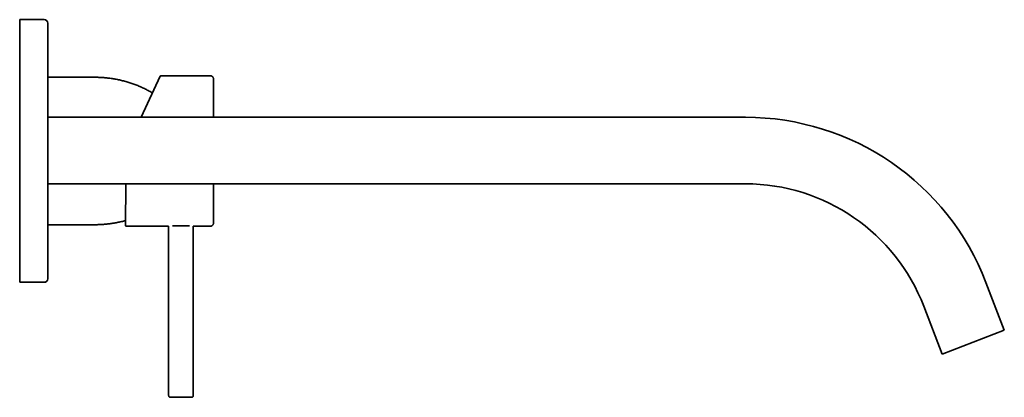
# Model space of a CAD drawing. Header units: millimetres. Extents: x 8 to 944, y 12 to 455.
# Tile 4 of 4: x 663 to 944, y 347 to 455. Entities that reach past the tile are written whole.
import ezdxf

# ---------------------------------------------------------------- set-up
doc = ezdxf.new("R2010")
doc.units = ezdxf.units.MM

msp = doc.modelspace()

# ---------------------------------------------------------------- linework, layer by layer
at = {"color": 7, "linetype": 'Continuous', "lineweight": 35}
for p, q in [((670.07, 454.93), (663.07, 454.93)), ((663.07, 417.43), (663.07, 454.93)), ((671.07, 417.43), (671.07, 453.93)), ((684.57, 438.48), (671.07, 438.48)), ((697.76, 427.05), (703.17, 438.78)), ((717.37, 438.93), (703.4, 438.93)), ((870.09, 427.05), (671.07, 427.05)), ((663.07, 379.93), (663.07, 417.43)), ((671.07, 380.93), (671.07, 417.43)), ((671.07, 408.05), (870.09, 408.05)), ((693.27, 396.18), (693.3, 408.05)), ((671.07, 396.38), (684.57, 396.38)), ((710.41, 396.08), (706.65, 396.08)), ((711.48, 396.08), (710.41, 396.08)), ((693.52, 395.93), (705.56, 395.93)), ((705.56, 395.93), (705.56, 347.58)), ((712.56, 395.93), (717.37, 395.93)), ((712.56, 347.58), (712.56, 395.93)), ((663.07, 379.93), (670.07, 379.93)), ((943.93, 366.26), (938.7, 379.89)), ((920.97, 373.08), (926.2, 359.45)), ((926.2, 359.45), (943.93, 366.26))]:
    msp.add_line(p, q, dxfattribs=at)
for centre, radius, start, end in [((670.07, 453.93), 1, 0, 90), ((703.4, 438.68), 0.25, 90.1835, 155.2207), ((870.09, 353.55), 73.5, 21, 90), ((870.09, 353.55), 54.5, 21, 90), ((693.52, 396.18), 0.25, 179.8753, 269.9998), ((670.07, 380.93), 1, 270, 360)]:
    msp.add_arc(centre, radius, start, end, dxfattribs=at)
for points, knots in [([(700.96, 433.99), (700.82, 434.07), (700.51, 434.26), (700.01, 434.53), (699.47, 434.82), (698.93, 435.1), (698.39, 435.36), (697.84, 435.61), (697.3, 435.85), (696.74, 436.09), (696.19, 436.31), (695.62, 436.52), (695.04, 436.73), (694.46, 436.92), (693.88, 437.1), (693.3, 437.27), (692.71, 437.43), (692.12, 437.58), (691.52, 437.72), (690.93, 437.84), (690.33, 437.96), (689.73, 438.06), (689.12, 438.15), (688.52, 438.23), (687.93, 438.3), (687.36, 438.36), (686.8, 438.4), (686.24, 438.43), (685.68, 438.46), (685.12, 438.47), (684.75, 438.48), (684.57, 438.48)], [0, 0, 0, 0, 0.028322, 0.063693, 0.099065, 0.134437, 0.169809, 0.204549, 0.239289, 0.274028, 0.308767, 0.344215, 0.379662, 0.415109, 0.450556, 0.486002, 0.521449, 0.556895, 0.592342, 0.627789, 0.663237, 0.698684, 0.734132, 0.769581, 0.80503, 0.837525, 0.87002, 0.902515, 0.935011, 0.967505, 1, 1, 1, 1]), ([(717.37, 438.93), (717.4, 438.93), (717.46, 438.92), (717.56, 438.91), (717.66, 438.88), (717.75, 438.85), (717.84, 438.81), (717.92, 438.76), (718, 438.7), (718.07, 438.64), (718.14, 438.56), (718.2, 438.49), (718.25, 438.4), (718.29, 438.31), (718.32, 438.22), (718.35, 438.12), (718.36, 438.03), (718.36, 437.97), (718.36, 437.94)], [0, 0, 0, 0, 0.063203, 0.1264156, 0.18963, 0.252844, 0.316058, 0.3781449, 0.4402331, 0.5023223, 0.5644115, 0.6277659, 0.6911189, 0.754471, 0.8178231, 0.8811756, 0.9445264, 1, 1, 1, 1]), ([(718.37, 433.09), (718.37, 433.11), (718.37, 433.16), (718.37, 433.23), (718.37, 433.31), (718.37, 433.39), (718.37, 433.48), (718.37, 433.57), (718.37, 433.66), (718.37, 433.76), (718.37, 433.86), (718.37, 433.96), (718.37, 434.07), (718.37, 434.18), (718.37, 434.3), (718.37, 434.42), (718.37, 434.54), (718.37, 434.67), (718.37, 434.82), (718.37, 434.97), (718.37, 435.12), (718.37, 435.28), (718.37, 435.43), (718.37, 435.57), (718.37, 435.71), (718.37, 435.84), (718.37, 435.96), (718.37, 436.09), (718.37, 436.22), (718.37, 436.34), (718.37, 436.46), (718.37, 436.59), (718.37, 436.72), (718.37, 436.85), (718.37, 436.96), (718.37, 437.05), (718.37, 437.11), (718.37, 437.15), (718.37, 437.2), (718.37, 437.24), (718.37, 437.28), (718.37, 437.32), (718.37, 437.36), (718.37, 437.4), (718.37, 437.45), (718.37, 437.49), (718.37, 437.54), (718.37, 437.58), (718.37, 437.62), (718.37, 437.66), (718.37, 437.7), (718.37, 437.74), (718.37, 437.78), (718.37, 437.81), (718.37, 437.84), (718.37, 437.87), (718.37, 437.89), (718.37, 437.91), (718.37, 437.93), (718.37, 437.94), (718.37, 437.94), (718.37, 437.94)], [0, 0, 0, 0, 0.00668, 0.014058, 0.022135, 0.03091, 0.040385, 0.050559, 0.060793, 0.071649, 0.083128, 0.095229, 0.107951, 0.121296, 0.135263, 0.149852, 0.165063, 0.180894, 0.201832, 0.22234, 0.242419, 0.264716, 0.28646, 0.307651, 0.328288, 0.348373, 0.367905, 0.390215, 0.411757, 0.432793, 0.453598, 0.480214, 0.506441, 0.532279, 0.557728, 0.582787, 0.593689, 0.604516, 0.615267, 0.62595, 0.637041, 0.648605, 0.660835, 0.67373, 0.68729, 0.701779, 0.716958, 0.732824, 0.749379, 0.766621, 0.784224, 0.802489, 0.821415, 0.841002, 0.861667, 0.883019, 0.905054, 0.927771, 0.95117, 0.975247, 1, 1, 1, 1]), ([(718.37, 437.93), (718.37, 437.93), (718.37, 437.92), (718.37, 437.91), (718.37, 437.88), (718.37, 437.84), (718.37, 437.79), (718.37, 437.73), (718.37, 437.66), (718.37, 437.57), (718.37, 437.48), (718.37, 437.37), (718.37, 437.25), (718.37, 437.11), (718.37, 436.97), (718.37, 436.81), (718.37, 436.64), (718.37, 436.46), (718.37, 436.27), (718.37, 436.07), (718.37, 435.86), (718.37, 435.64), (718.37, 435.41), (718.37, 435.18), (718.37, 434.94), (718.37, 434.69), (718.37, 434.43), (718.37, 434.16), (718.37, 433.88), (718.37, 433.59), (718.37, 433.33), (718.37, 433.17), (718.37, 433.11)], [0, 0, 0, 0, 0.033065, 0.066156, 0.099269, 0.132401, 0.165551, 0.198716, 0.231893, 0.265081, 0.299859, 0.334645, 0.369437, 0.404235, 0.439036, 0.473839, 0.508644, 0.54345, 0.578255, 0.613059, 0.647862, 0.682663, 0.715474, 0.748283, 0.781089, 0.813892, 0.846693, 0.879898, 0.913101, 0.9463, 0.979497, 1, 1, 1, 1]), ([(718.37, 433.09), (718.37, 433.06), (718.37, 432.92), (718.37, 432.67), (718.37, 432.35), (718.37, 432.02), (718.37, 431.67), (718.37, 431.3), (718.37, 430.93), (718.37, 430.55), (718.37, 430.17), (718.37, 429.77), (718.37, 429.37), (718.37, 428.96), (718.37, 428.55), (718.37, 428.12), (718.37, 427.69), (718.37, 427.34), (718.37, 427.12), (718.37, 427.05)], [0, 0, 0, 0, 0.020758, 0.081693, 0.142623, 0.203549, 0.267372, 0.331191, 0.395006, 0.458818, 0.522626, 0.586432, 0.650234, 0.714035, 0.777833, 0.84163, 0.905425, 0.969219, 1, 1, 1, 1]), ([(718.37, 427.05), (718.37, 427.07), (718.37, 427.15), (718.37, 427.29), (718.37, 427.47), (718.37, 427.65), (718.37, 427.84), (718.37, 428.04), (718.37, 428.25), (718.37, 428.45), (718.37, 428.66), (718.37, 428.88), (718.37, 429.11), (718.37, 429.34), (718.37, 429.58), (718.37, 429.82), (718.37, 430.07), (718.37, 430.25), (718.37, 430.35), (718.37, 430.38)], [0, 0, 0, 0, 0.017406, 0.066608, 0.117872, 0.171334, 0.226994, 0.284851, 0.343814, 0.404896, 0.468096, 0.533412, 0.602244, 0.673278, 0.746514, 0.821951, 0.899588, 0.979424, 1, 1, 1, 1]), ([(718.37, 404.24), (718.37, 404.25), (718.37, 404.35), (718.37, 404.54), (718.37, 404.81), (718.37, 405.08), (718.37, 405.34), (718.37, 405.59), (718.37, 405.83), (718.37, 406.06), (718.37, 406.28), (718.37, 406.49), (718.37, 406.69), (718.37, 406.88), (718.37, 407.07), (718.37, 407.25), (718.37, 407.43), (718.37, 407.6), (718.37, 407.76), (718.37, 407.9), (718.37, 408), (718.37, 408.05)], [0, 0, 0, 0, 0.007194, 0.085484, 0.161319, 0.234694, 0.305602, 0.37404, 0.440004, 0.498294, 0.5545, 0.608619, 0.66065, 0.710592, 0.758443, 0.804201, 0.847866, 0.889438, 0.928914, 0.966295, 1, 1, 1, 1]), ([(718.37, 408.05), (718.37, 407.96), (718.37, 407.72), (718.37, 407.33), (718.37, 406.9), (718.37, 406.48), (718.37, 406.06), (718.37, 405.65), (718.37, 405.24), (718.37, 404.84), (718.37, 404.46), (718.37, 404.09), (718.37, 403.74), (718.37, 403.39), (718.37, 403.06), (718.37, 402.84), (718.37, 402.73)], [0, 0, 0, 0, 0.0465157, 0.1216331, 0.1967427, 0.2718416, 0.3469267, 0.4219945, 0.4970412, 0.5720622, 0.6470529, 0.7177261, 0.7883629, 0.858958, 0.9295057, 1, 1, 1, 1]), ([(718.37, 402.73), (718.37, 402.62), (718.37, 402.41), (718.37, 402.1), (718.37, 401.79), (718.37, 401.5), (718.37, 401.21), (718.37, 400.94), (718.37, 400.68), (718.37, 400.43), (718.37, 400.19), (718.37, 399.96), (718.37, 399.72), (718.37, 399.49), (718.37, 399.26), (718.37, 399.04), (718.37, 398.83), (718.37, 398.63), (718.37, 398.44), (718.37, 398.26), (718.37, 398.09), (718.37, 397.94), (718.37, 397.79), (718.37, 397.66), (718.37, 397.53), (718.37, 397.42), (718.37, 397.32), (718.37, 397.23), (718.37, 397.15), (718.37, 397.08), (718.37, 397.03), (718.37, 396.98), (718.37, 396.95), (718.37, 396.93), (718.37, 396.93), (718.37, 396.93)], [0, 0, 0, 0, 0.029275, 0.058548, 0.087821, 0.117094, 0.146366, 0.175637, 0.203236, 0.230834, 0.258432, 0.28603, 0.313628, 0.344428, 0.375228, 0.406028, 0.436828, 0.467627, 0.498426, 0.529224, 0.560023, 0.590821, 0.621619, 0.652417, 0.683216, 0.714014, 0.744813, 0.775612, 0.80641, 0.838676, 0.870942, 0.903207, 0.935472, 0.967737, 1, 1, 1, 1]), ([(718.37, 399.28), (718.37, 399.29), (718.37, 399.34), (718.37, 399.42), (718.37, 399.5), (718.37, 399.58), (718.37, 399.65), (718.37, 399.72), (718.37, 399.78), (718.37, 399.84), (718.37, 399.9), (718.37, 399.96), (718.37, 400.01), (718.37, 400.06), (718.37, 400.1), (718.37, 400.14), (718.37, 400.17), (718.37, 400.2), (718.37, 400.22), (718.37, 400.25), (718.37, 400.28), (718.37, 400.32), (718.37, 400.37), (718.37, 400.43), (718.37, 400.49), (718.37, 400.56), (718.37, 400.64), (718.37, 400.72), (718.37, 400.81), (718.37, 400.9), (718.37, 401.01), (718.37, 401.12), (718.37, 401.24), (718.37, 401.37), (718.37, 401.5), (718.37, 401.65), (718.37, 401.8), (718.37, 401.94), (718.37, 402.02), (718.37, 402.05)], [0, 0, 0, 0, 0.02478, 0.062038, 0.097357, 0.130736, 0.160433, 0.188405, 0.214652, 0.239175, 0.261972, 0.284266, 0.30462, 0.323032, 0.339503, 0.354033, 0.366621, 0.376711, 0.38602, 0.396576, 0.408444, 0.421626, 0.440303, 0.461107, 0.484038, 0.509097, 0.536283, 0.565054, 0.595876, 0.628749, 0.663673, 0.701338, 0.741129, 0.783044, 0.827083, 0.873245, 0.92065, 0.970101, 1, 1, 1, 1]), ([(684.57, 396.38), (684.77, 396.38), (685.17, 396.38), (685.78, 396.4), (686.39, 396.43), (687, 396.47), (687.6, 396.52), (688.2, 396.58), (688.79, 396.65), (689.38, 396.74), (689.98, 396.83), (690.57, 396.94), (691.17, 397.06), (691.77, 397.19), (692.36, 397.33), (692.86, 397.46), (693.17, 397.55), (693.28, 397.58)], [0, 0, 0, 0, 0.068975, 0.137952, 0.206928, 0.275905, 0.344882, 0.412626, 0.48037, 0.548113, 0.615856, 0.68498, 0.754104, 0.823227, 0.892349, 0.961472, 1, 1, 1, 1]), ([(717.37, 395.93), (717.4, 395.93), (717.46, 395.93), (717.56, 395.94), (717.66, 395.97), (717.75, 396), (717.84, 396.04), (717.92, 396.09), (718, 396.15), (718.07, 396.22), (718.14, 396.29), (718.2, 396.37), (718.25, 396.45), (718.29, 396.54), (718.32, 396.63), (718.35, 396.73), (718.36, 396.82), (718.36, 396.89), (718.36, 396.91)], [0, 0, 0, 0, 0.063203, 0.126416, 0.18963, 0.252844, 0.316058, 0.378145, 0.440234, 0.502323, 0.564412, 0.627767, 0.69112, 0.754472, 0.817824, 0.881177, 0.944527, 1, 1, 1, 1]), ([(718.37, 396.91), (718.37, 396.91), (718.37, 396.92), (718.37, 396.92), (718.37, 396.93), (718.37, 396.95), (718.37, 396.97), (718.37, 396.99), (718.37, 397.01), (718.37, 397.03), (718.37, 397.06), (718.37, 397.09), (718.37, 397.13), (718.37, 397.16), (718.37, 397.19), (718.37, 397.21), (718.37, 397.22)], [0, 0, 0, 0, 0.088198, 0.173808, 0.256829, 0.33726, 0.415099, 0.489026, 0.560453, 0.629379, 0.695805, 0.771622, 0.843894, 0.912622, 0.977806, 1, 1, 1, 1]), ([(705.56, 347.58), (705.57, 347.55), (705.57, 347.5), (705.58, 347.43), (705.61, 347.36), (705.65, 347.3), (705.69, 347.24), (705.74, 347.19), (705.8, 347.15), (705.86, 347.12), (705.93, 347.09), (706, 347.08), (706.04, 347.08), (706.06, 347.08)], [0, 0, 0, 0, 0.093377, 0.186745, 0.280125, 0.373508, 0.466872, 0.560202, 0.648173, 0.736126, 0.824081, 0.912049, 1, 1, 1, 1]), ([(706.06, 347.08), (706.06, 347.08), (706.06, 347.08), (706.07, 347.08), (706.08, 347.08), (706.1, 347.08), (706.13, 347.08), (706.16, 347.08), (706.2, 347.08), (706.24, 347.08), (706.28, 347.08), (706.32, 347.08), (706.36, 347.08), (706.41, 347.08), (706.47, 347.08), (706.55, 347.08), (706.66, 347.08), (706.78, 347.08), (706.9, 347.08), (707.04, 347.08), (707.14, 347.08), (707.18, 347.08)], [0, 0, 0, 0, 0.005571, 0.062846, 0.120585, 0.178237, 0.23545, 0.292373, 0.349157, 0.387013, 0.424919, 0.462921, 0.501062, 0.539388, 0.577942, 0.648726, 0.71896, 0.788922, 0.858895, 0.929162, 1, 1, 1, 1]), ([(712.06, 347.08), (712.06, 347.08), (712.06, 347.08), (712.05, 347.08), (712.03, 347.08), (712.01, 347.08), (711.97, 347.08), (711.94, 347.08), (711.9, 347.08), (711.86, 347.08), (711.82, 347.08), (711.78, 347.08), (711.73, 347.08), (711.67, 347.08), (711.6, 347.08), (711.5, 347.08), (711.4, 347.08), (711.28, 347.08), (711.15, 347.08), (711.01, 347.08), (710.86, 347.08), (710.71, 347.08), (710.57, 347.08), (710.46, 347.08), (710.36, 347.08), (710.27, 347.08), (710.18, 347.08), (710.08, 347.08), (709.97, 347.08), (709.84, 347.08), (709.69, 347.08), (709.54, 347.08), (709.39, 347.08), (709.23, 347.08), (709.08, 347.08), (708.93, 347.08), (708.78, 347.08), (708.62, 347.08), (708.47, 347.08), (708.32, 347.08), (708.19, 347.08), (708.07, 347.08), (707.98, 347.08), (707.88, 347.08), (707.78, 347.08), (707.69, 347.08), (707.58, 347.08), (707.45, 347.08), (707.32, 347.08), (707.23, 347.08), (707.18, 347.08)], [0, 0, 0, 0, 0.0204114, 0.0429702, 0.0655241, 0.0881333, 0.1108578, 0.1337566, 0.1495555, 0.1652668, 0.1809097, 0.1965036, 0.212068, 0.2276226, 0.2520913, 0.2766607, 0.3014062, 0.329553, 0.3574686, 0.3852635, 0.4130495, 0.4409389, 0.4690424, 0.4843554, 0.499578, 0.5147276, 0.5298215, 0.5448774, 0.5599133, 0.5824671, 0.6050763, 0.6278008, 0.6506996, 0.6736328, 0.6963821, 0.7190062, 0.741565, 0.7641188, 0.786728, 0.8094525, 0.8323513, 0.8481433, 0.8638492, 0.8794881, 0.8950793, 0.9106425, 0.9261974, 0.9506692, 0.975245, 1, 1, 1, 1]), ([(712.06, 347.08), (712.09, 347.08), (712.14, 347.08), (712.21, 347.1), (712.28, 347.12), (712.34, 347.16), (712.4, 347.2), (712.45, 347.26), (712.49, 347.31), (712.52, 347.37), (712.55, 347.44), (712.56, 347.51), (712.56, 347.55), (712.56, 347.58)], [0, 0, 0, 0, 0.0932733, 0.1865624, 0.2798369, 0.3731134, 0.4664158, 0.5597562, 0.6478008, 0.7358573, 0.8239084, 0.9119492, 1, 1, 1, 1])]:
    msp.add_open_spline(points, degree=3, knots=knots, dxfattribs=at)

doc.saveas('drawing.dxf')
